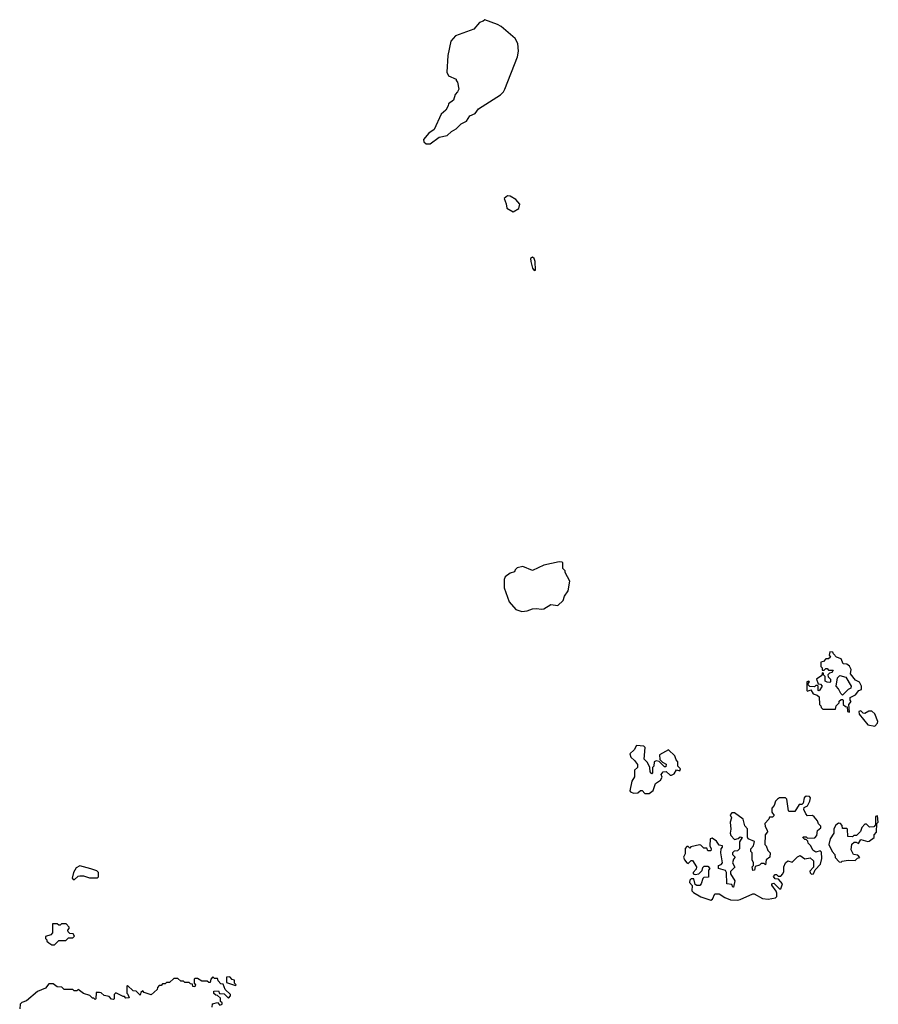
# Model space of a CAD drawing. Extents: x 2737564 to 2859580, y 876530 to 1012372.
# Tile 40 of 110: x 2831737 to 2837860, y 902265 to 909290. Entities that reach past the tile are written whole.
import ezdxf

# ---------------------------------------------------------------- set-up
doc = ezdxf.new("R2010")
doc.units = 0

msp = doc.modelspace()

# ---------------------------------------------------------------- linework, layer by layer
at = {"layer": '0CON05XD'}
for points in [[(2834635, 908403.3), (2834665, 908403.8), (2834729.3, 908450.7), (2834786.1, 908463.9), (2834817, 908493), (2834849.3, 908510.7), (2834885, 908547.5), (2834923, 908567), (2834947, 908603), (2834985, 908620), (2835010, 908655), (2835166.4, 908753.6), (2835187.5, 908775), (2835197.5, 908795), (2835286.2, 909025), (2835293.3, 909065), (2835289.3, 909119.3), (2835270, 909155), (2835170.7, 909240.7), (2835145, 909256.7), (2835055, 909290), (2835041.7, 909278.3), (2835015, 909270), (2834975, 909222.5), (2834844.2, 909175.8), (2834812.3, 909137.7), (2834791.2, 909035), (2834782.5, 908915), (2834795, 908890), (2834850, 908865), (2834850, 908855), (2834860, 908845), (2834867.5, 908795), (2834860, 908775), (2834843, 908757), (2834830, 908715), (2834795, 908690), (2834792.5, 908675), (2834776.4, 908643.6), (2834743.3, 908615), (2834693.6, 908506.4), (2834655, 908480), (2834617.5, 908435), (2834619.3, 908419.3), (2834635, 908403.3)], [(2835255, 907920), (2835296.4, 907943.6), (2835302.5, 907975), (2835275, 908006.7), (2835235, 908030), (2835215, 908032.5), (2835192.5, 908015), (2835207, 907977), (2835210, 907945), (2835255, 907920)], [(2835405, 907501.2), (2835415, 907502.5), (2835412.9, 907565), (2835405, 907586.2), (2835393.8, 907596.2), (2835380, 907585), (2835381.4, 907565), (2835395, 907516.7), (2835405, 907501.2)], [(2835318.3, 905068.3), (2835355, 905072.5), (2835395, 905087.5), (2835425, 905090), (2835455, 905083.3), (2835475, 905087.5), (2835525, 905117.5), (2835575, 905110), (2835613, 905147), (2835623, 905177), (2835647.5, 905215), (2835660, 905285), (2835627.5, 905345), (2835627.5, 905357.5), (2835610, 905375), (2835610, 905415), (2835605, 905420), (2835585, 905422.5), (2835475, 905398.8), (2835395, 905360), (2835325, 905387.5), (2835285, 905380), (2835270, 905365), (2835265, 905350), (2835235, 905340), (2835200, 905315), (2835192.5, 905295), (2835193, 905237), (2835226.4, 905136.4), (2835275, 905082.5), (2835318.3, 905068.3)], [(2837655, 904350), (2837650, 904405), (2837667.5, 904425), (2837660, 904435), (2837660, 904455), (2837696.4, 904473.6), (2837720, 904505), (2837739.3, 904510.7), (2837741.2, 904535), (2837725, 904563.8), (2837696.7, 904576.7), (2837661.7, 904621.7), (2837666.4, 904653.6), (2837655, 904677.5), (2837635, 904692.5), (2837610, 904695), (2837595, 904730), (2837561.7, 904741.7), (2837540, 904765), (2837536.7, 904776.7), (2837515, 904780), (2837510, 904755), (2837518.3, 904741.7), (2837505, 904730), (2837485, 904730), (2837468.3, 904711.7), (2837450, 904705), (2837450, 904675), (2837460, 904665), (2837460, 904650), (2837475, 904650), (2837485, 904660), (2837495, 904660), (2837505, 904650), (2837538.3, 904648.3), (2837528.3, 904631.7), (2837511.7, 904628.3), (2837500, 904615), (2837501.7, 904601.7), (2837520, 904585), (2837520, 904565), (2837515, 904560), (2837495, 904562.5), (2837481.7, 904571.7), (2837480, 904605), (2837470, 904615), (2837468.3, 904628.3), (2837460, 904630), (2837458.3, 904611.7), (2837420, 904585), (2837431.7, 904551.7), (2837448.3, 904548.3), (2837460, 904535), (2837438.3, 904501.7), (2837430, 904505), (2837430, 904535), (2837425, 904540), (2837415, 904540), (2837405, 904530), (2837371.7, 904531.7), (2837360, 904545), (2837360, 904555), (2837370, 904565), (2837365, 904570), (2837350, 904565), (2837350, 904505), (2837355, 904500), (2837378.3, 904508.3), (2837395, 904480), (2837425, 904470), (2837438.3, 904458.3), (2837440, 904405), (2837450, 904395), (2837451.7, 904381.7), (2837465, 904370), (2837555, 904370), (2837560, 904395), (2837580, 904415), (2837581.7, 904428.3), (2837595, 904440), (2837605, 904440), (2837610, 904435), (2837610, 904405), (2837625, 904390), (2837638.3, 904388.3), (2837640, 904355), (2837655, 904350)], [(2837605, 904470), (2837591.7, 904481.7), (2837577, 904517), (2837560, 904535), (2837570, 904595), (2837585, 904610), (2837628.3, 904598.3), (2837667.5, 904535), (2837665, 904520), (2837645, 904510), (2837605, 904470)], [(2837835, 904250), (2837855, 904270), (2837856.2, 904283.8), (2837835, 904337.5), (2837815, 904357.5), (2837793, 904357), (2837765, 904340), (2837751.7, 904341.7), (2837735, 904360), (2837720, 904355), (2837722.5, 904335), (2837785, 904260), (2837835, 904250)], [(2836225, 903770), (2836255, 903790), (2836270.7, 903839.3), (2836307.5, 903865), (2836317.5, 903885), (2836312.5, 903905), (2836325, 903922.5), (2836347, 903927), (2836375, 903900), (2836385, 903900), (2836405, 903910), (2836421.7, 903938.3), (2836445, 903930), (2836450, 903945), (2836430, 903965), (2836430, 903995), (2836418.3, 904008.3), (2836408.3, 904038.3), (2836365, 904080), (2836300, 904045), (2836301.7, 904011.7), (2836321.7, 903991.7), (2836348.3, 903978.3), (2836345, 903960), (2836335, 903960), (2836298.3, 903998.3), (2836275, 904002.5), (2836262.5, 903995), (2836260, 903965), (2836250, 903955), (2836250, 903915), (2836245, 903910), (2836233, 903923), (2836230, 903955), (2836215, 903990), (2836190, 904015), (2836198.3, 904098.3), (2836187.5, 904107.5), (2836135, 904112.5), (2836119.2, 904080.8), (2836087, 904053), (2836095, 904027.5), (2836122.5, 904005), (2836142.5, 903975), (2836142.5, 903955), (2836122.5, 903935), (2836121.7, 903888.3), (2836103, 903857), (2836088.3, 903788.3), (2836091.7, 903781.7), (2836115, 903772.5), (2836145, 903773.3), (2836165, 903790), (2836175, 903790), (2836195, 903770), (2836225, 903770)], [(2836665, 903007.5), (2836677.5, 903015), (2836695, 903052.5), (2836725, 903052.5), (2836766.4, 903026.4), (2836805, 903011.2), (2836855, 903008.8), (2836875, 903013.8), (2836965, 903052.5), (2836975, 903052.5), (2837035, 903018.8), (2837075, 903016.2), (2837126.1, 903023.9), (2837136.7, 903035), (2837137, 903057), (2837132.5, 903072.5), (2837100, 903115), (2837100, 903125), (2837115, 903130), (2837155, 903090), (2837165, 903090), (2837177.5, 903125), (2837148.3, 903158.3), (2837125, 903160), (2837113, 903177), (2837125, 903190), (2837135, 903190), (2837145, 903180), (2837165, 903180), (2837180, 903195), (2837187, 903213), (2837187.5, 903245), (2837197.5, 903275), (2837215, 903287.5), (2837245, 903280), (2837283.6, 903316.4), (2837303, 903327), (2837335, 903302.5), (2837375, 903310), (2837398.3, 903288.3), (2837397, 903243), (2837372.5, 903215), (2837373, 903203), (2837383, 903193), (2837397.5, 903195), (2837410, 903225), (2837446.7, 903265), (2837456.7, 903305), (2837455, 903350), (2837445, 903360), (2837415, 903350), (2837393.6, 903363.6), (2837380, 903395), (2837360, 903415), (2837358.3, 903428.3), (2837345, 903440), (2837335, 903440), (2837322.5, 903455), (2837325, 903460), (2837345, 903460), (2837355, 903450), (2837408.3, 903451.7), (2837421.7, 903468.3), (2837427.5, 903505), (2837450, 903525), (2837450, 903535), (2837433, 903553), (2837427.5, 903575), (2837403, 903603), (2837391.7, 903611.7), (2837355, 903610), (2837343, 903623), (2837330, 903655), (2837331.7, 903668.3), (2837355, 903680), (2837372.5, 903715), (2837377.5, 903737.5), (2837368.3, 903748.3), (2837345, 903750), (2837331.7, 903738.3), (2837325, 903700), (2837315, 903690), (2837295, 903690), (2837265, 903640), (2837225, 903640), (2837220, 903645), (2837207.5, 903727.5), (2837198.3, 903738.3), (2837155, 903737.5), (2837140.7, 903729.3), (2837127.5, 903715), (2837117, 903683), (2837100, 903665), (2837100, 903635), (2837118.3, 903611.7), (2837105, 903600), (2837085, 903600), (2837080, 903585), (2837050, 903555), (2837053, 903533), (2837068.3, 903508.3), (2837070, 903495), (2837052.5, 903475), (2837050, 903405), (2837060, 903395), (2837071.7, 903361.7), (2837090, 903345), (2837087.5, 903315), (2837060, 903295), (2837055, 903260), (2837045, 903270), (2837025, 903270), (2837011.7, 903258.3), (2836981.7, 903248.3), (2836978.3, 903221.7), (2836965, 903220), (2836960, 903245), (2836970, 903255), (2836970, 903275), (2836960, 903295), (2836960, 903345), (2836950, 903355), (2836950, 903375), (2836970, 903395), (2836977, 903427), (2836932.5, 903445), (2836927, 903457), (2836927, 903517), (2836908.3, 903538.3), (2836896.4, 903586.4), (2836835, 903630), (2836815, 903630), (2836803, 903617), (2836812.5, 903595), (2836803.3, 903565), (2836807.5, 903515), (2836802.5, 903485), (2836809.3, 903469.3), (2836835, 903440), (2836861.7, 903448.3), (2836875, 903460), (2836890, 903455), (2836870, 903425), (2836870, 903375), (2836855, 903360), (2836831.7, 903358.3), (2836820, 903345), (2836820, 903335), (2836840, 903315), (2836828.3, 903301.7), (2836820, 903275), (2836837, 903243), (2836807, 903213), (2836806.7, 903195), (2836837.5, 903145), (2836828.3, 903101.7), (2836821.7, 903101.7), (2836815, 903120), (2836780, 903125), (2836777.5, 903205), (2836769.3, 903219.3), (2836720, 903235), (2836720, 903255), (2836738.3, 903261.7), (2836750, 903275), (2836737.5, 903345), (2836740, 903375), (2836750, 903385), (2836750, 903395), (2836725, 903400), (2836705, 903430), (2836675, 903450), (2836660, 903445), (2836657.5, 903395), (2836667.5, 903375), (2836665, 903360), (2836645, 903360), (2836638.3, 903378.3), (2836615, 903380), (2836595, 903400), (2836585, 903402.5), (2836522.5, 903387.5), (2836515, 903380), (2836505, 903390), (2836495, 903390), (2836483, 903377), (2836481.7, 903338.3), (2836470, 903315), (2836477.5, 903295), (2836493.6, 903273.6), (2836505, 903270), (2836525, 903290), (2836535, 903290), (2836562.5, 903245), (2836561.7, 903228.3), (2836540, 903205), (2836540, 903195), (2836555, 903190), (2836580, 903195), (2836605, 903220), (2836608.3, 903241.7), (2836618.3, 903251.7), (2836645, 903250), (2836657.5, 903235), (2836648.3, 903221.7), (2836648.3, 903171.7), (2836615, 903170), (2836607.5, 903162.5), (2836596.2, 903123.8), (2836586.2, 903113.8), (2836565, 903112.5), (2836555, 903120), (2836545, 903160), (2836525, 903160), (2836515, 903150), (2836512.5, 903135), (2836531.7, 903111.7), (2836530, 903075), (2836541.7, 903061.7), (2836595, 903032.5), (2836665, 903007.5)], [(2837595, 903280), (2837603, 903287), (2837645, 903292.5), (2837695, 903290), (2837711.7, 903308.3), (2837728.3, 903311.7), (2837715, 903330), (2837683, 903333), (2837667, 903367), (2837672.3, 903407.7), (2837687, 903423), (2837702.5, 903422.5), (2837718.3, 903411.7), (2837735, 903440), (2837785, 903427.5), (2837795, 903430), (2837830, 903455), (2837830, 903475), (2837847.5, 903492.5), (2837850, 903555), (2837860, 903565), (2837855, 903610), (2837840, 903605), (2837840, 903545), (2837828.3, 903531.7), (2837798.3, 903528.3), (2837775, 903550), (2837765, 903550), (2837743, 903527), (2837733, 903497), (2837705, 903470), (2837685, 903470), (2837675, 903460), (2837641.7, 903461.7), (2837640, 903515), (2837635, 903520), (2837605, 903520), (2837601.7, 903541.7), (2837590, 903555), (2837575, 903557.5), (2837557, 903543), (2837543.6, 903516.4), (2837542.5, 903485), (2837517.5, 903445), (2837507.5, 903405), (2837530, 903355), (2837550, 903335), (2837551.7, 903311.7), (2837581.7, 903281.7), (2837595, 903280)], [(2832125, 903152.5), (2832155, 903180), (2832165, 903182.5), (2832191.7, 903181.7), (2832235, 903167.5), (2832291.7, 903168.3), (2832300, 903175), (2832300, 903205), (2832287, 903217), (2832245, 903232.5), (2832165, 903252.5), (2832140.7, 903239.3), (2832120, 903205), (2832110, 903165), (2832125, 903152.5)], [(2831985, 902690), (2832015, 902720), (2832065, 902720), (2832085, 902740), (2832115, 902740), (2832128.3, 902751.7), (2832118.3, 902768.3), (2832095, 902770), (2832081.7, 902781.7), (2832080, 902795), (2832090, 902805), (2832090, 902815), (2832068.3, 902838.3), (2832035, 902840), (2832025, 902830), (2832015, 902830), (2832005, 902840), (2831971.7, 902838.3), (2831970, 902775), (2831958.3, 902761.7), (2831921.7, 902748.3), (2831920, 902735), (2831930, 902725), (2831930, 902715), (2831945, 902702.5), (2831965, 902690), (2831985, 902690)], [(2833110, 902245), (2833111.7, 902268.3), (2833147.5, 902277.5), (2833165, 902260), (2833180, 902265), (2833180, 902275), (2833170, 902285), (2833168.3, 902308.3), (2833148.3, 902328.3), (2833135, 902330), (2833121.7, 902341.7), (2833121.7, 902358.3), (2833155, 902360), (2833161.7, 902341.7), (2833195, 902340), (2833225, 902310), (2833240, 902325), (2833240, 902335), (2833201.7, 902371.7), (2833188.3, 902408.3), (2833171.7, 902411.7), (2833151.7, 902431.7), (2833148.3, 902448.3), (2833125, 902450), (2833115, 902460), (2833100, 902445), (2833095, 902420), (2833085, 902420), (2833075, 902430), (2833035, 902430), (2833005, 902450), (2832985, 902450), (2832980, 902445), (2832980, 902415), (2832990, 902405), (2832985, 902390), (2832971.7, 902391.7), (2832968.3, 902408.3), (2832955, 902410), (2832945, 902420), (2832915, 902420), (2832905, 902430), (2832885, 902430), (2832865, 902450), (2832835, 902450), (2832805, 902420), (2832785, 902420), (2832775, 902410), (2832755, 902410), (2832745, 902400), (2832731.7, 902398.3), (2832720, 902385), (2832718.3, 902371.7), (2832675, 902332.5), (2832625, 902350), (2832615, 902360), (2832601.7, 902348.3), (2832595, 902330), (2832568.3, 902358.3), (2832545, 902360), (2832505, 902400), (2832500, 902395), (2832500, 902345), (2832508.3, 902338.3), (2832518.3, 902311.7), (2832495, 902310), (2832485, 902320), (2832475, 902320), (2832422.5, 902347.5), (2832410, 902335), (2832410, 902305), (2832405, 902300), (2832391.7, 902301.7), (2832375, 902320), (2832338.3, 902328.3), (2832317, 902347), (2832305, 902350), (2832281.7, 902348.3), (2832280, 902305), (2832275, 902300), (2832265, 902310), (2832255, 902310), (2832238.3, 902328.3), (2832193, 902343), (2832155, 902370), (2832145, 902360), (2832125, 902360), (2832115, 902370), (2832055, 902370), (2832037, 902387), (2832005, 902390), (2831975, 902410), (2831945, 902410), (2831920, 902380), (2831863, 902357), (2831785, 902290), (2831751.7, 902278.3), (2831740, 902265), (2831737, 902233)], [(2833275, 902400), (2833280, 902405), (2833270, 902415), (2833268.3, 902438.3), (2833251.7, 902441.7), (2833235, 902460), (2833211.7, 902458.3), (2833211.7, 902421.7), (2833275, 902400)]]:
    msp.add_lwpolyline(points, dxfattribs=at)

doc.saveas('drawing.dxf')
